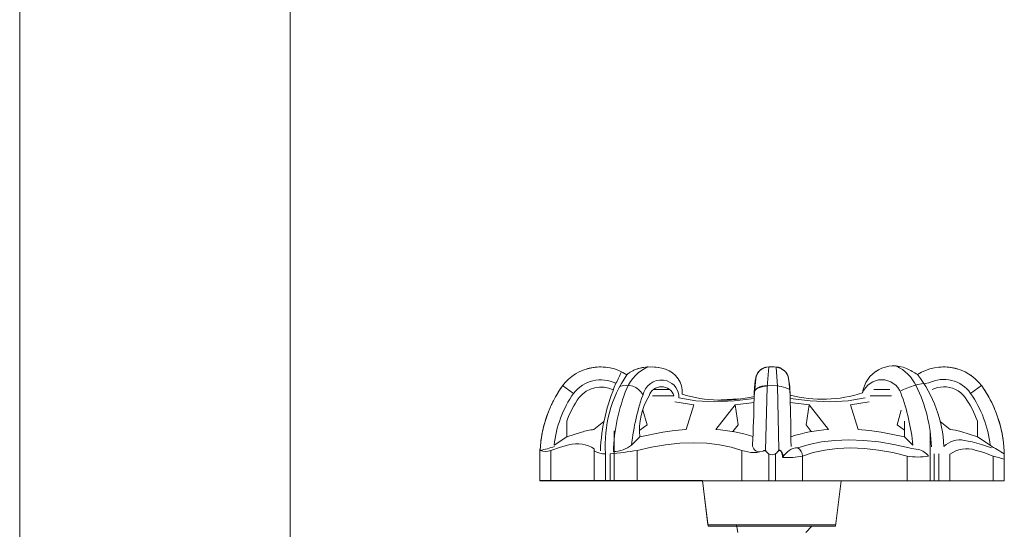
# Model space of a CAD drawing. Header units: metres. Extents: x -18.2 to 3.4, y -18.3 to 10.3.
# Tile 16 of 19: x -15.6525 to -15.553, y 0.3933 to 0.4448. Entities that reach past the tile are written whole.
import ezdxf

# ---------------------------------------------------------------- set-up
doc = ezdxf.new("R2010")
doc.units = ezdxf.units.M
for name, color, linetype, lineweight in [('A-ANNO-DIMS', 7, 'Continuous', 9), ('A-ANNO-DIMS-10', 7, 'Continuous', 9), ('A-WALL', 7, 'Continuous', 5), ('G-ANNO-TEXT', 7, 'Continuous', 9), ('P-SANR-FIXT', 7, 'Continuous', 5)]:
    doc.layers.add(name, color=color, linetype=linetype, lineweight=lineweight)
doc.styles.add('Arial', font='arial.ttf', dxfattribs={"height": 0.018})
doc.dimstyles.new('Com_linha__ref__contínua__-_Cor_Vermelha_Arial_1_8mm', dxfattribs={"dimscale": 0.3048, "dimtxt": 0.01836466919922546, "dimasz": 0.06561679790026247, "dimexe": 0.04921259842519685, "dimexo": 0.04921259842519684, "dimgap": 0.004921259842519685, "dimtad": 1, "dimdec": 1, "dimlfac": 100, "dimrnd": 0.09999999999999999, "dimdsep": 46, "dimtxsty": 'Arial', "dimblk1": 'OBLIQUE', "dimblk2": 'OBLIQUE', "dimsah": 1, "dimcen": 0.09, "dimdle": 0.04921259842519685, "dimazin": 0, "dimtfac": 1, "dimtdec": 4, "dimtix": 1, "dimtmove": 0, "dimatfit": 3, "dimfxl": 1, "dimtvp": 1, "dimtolj": 1, "dimtzin": 0, "dimarcsym": 2})

# ---------------------------------------------------------------- blocks, each defined once
blk = doc.blocks.new('MURETA_ - MURETA_-2290289-MURETA_2')
at = {"layer": 'A-WALL'}
blk.add_line((-5.70641186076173, -0.15), (-5.70641186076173, 1.65), dxfattribs=at)
blk = doc.blocks.new('TORNEIRA DE JARDIM COM BICO PARA MANGUEIRA - 1130_BC_Cromado-2213981-MURETA_2')
at = {"layer": 'P-SANR-FIXT'}
for p, q in [((-5.641832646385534, 0.4096118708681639), (-5.642400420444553, 0.4096691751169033)), ((-5.642399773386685, 0.4096692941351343), (-5.641870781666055, 0.4096192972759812)), ((-5.630680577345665, 0.4096722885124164), (-5.630857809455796, 0.407646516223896)), ((-5.629947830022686, 0.4096538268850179), (-5.629812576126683, 0.4077196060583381)), ((-5.619595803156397, 0.409342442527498), (-5.619832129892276, 0.4092253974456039)), ((-5.632159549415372, 0.406697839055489), (-5.632005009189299, 0.4084617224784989)), ((-5.628764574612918, 0.4087885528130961), (-5.628721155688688, 0.4086579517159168)), ((-5.628630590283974, 0.4081752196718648), (-5.62859817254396, 0.4078188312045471)), ((-5.650411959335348, 0.4069983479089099), (-5.651523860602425, 0.4077868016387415)), ((-5.640713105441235, 0.40738981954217), (-5.642342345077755, 0.40738981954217)), ((-5.63211210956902, 0.4075898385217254), (-5.632141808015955, 0.4070580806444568)), ((-5.630857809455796, 0.4076465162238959), (-5.630997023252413, 0.401237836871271)), ((-5.629812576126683, 0.4077196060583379), (-5.629663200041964, 0.4013267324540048)), ((-5.618445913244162, 0.4073898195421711), (-5.620065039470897, 0.407389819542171)), ((-5.610279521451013, 0.4070007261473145), (-5.609167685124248, 0.4077895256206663)), ((-5.642431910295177, 0.4067492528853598), (-5.640273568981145, 0.40674925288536)), ((-5.640166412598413, 0.4061469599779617), (-5.638261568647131, 0.4058519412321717)), ((-5.638043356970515, 0.4062621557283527), (-5.639767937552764, 0.4065444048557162)), ((-5.636170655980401, 0.4061560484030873), (-5.638043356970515, 0.4062621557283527)), ((-5.634194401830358, 0.4062319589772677), (-5.636170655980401, 0.4061560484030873)), ((-5.635504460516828, 0.4063574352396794), (-5.633714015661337, 0.4064606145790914)), ((-5.63406096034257, 0.4064092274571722), (-5.635365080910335, 0.4063528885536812)), ((-5.632165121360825, 0.4064856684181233), (-5.634194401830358, 0.4062319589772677)), ((-5.626495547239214, 0.4062319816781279), (-5.628524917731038, 0.4064857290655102)), ((-5.624519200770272, 0.4061560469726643), (-5.626495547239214, 0.4062319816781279)), ((-5.622646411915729, 0.4062621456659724), (-5.624519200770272, 0.4061560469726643)), ((-5.620921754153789, 0.4065444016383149), (-5.622646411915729, 0.4062621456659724)), ((-5.622428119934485, 0.405851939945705), (-5.620523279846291, 0.4061469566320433)), ((-5.620416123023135, 0.406749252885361), (-5.618257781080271, 0.406749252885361)), ((-5.643402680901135, 0.4052962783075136), (-5.642991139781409, 0.4038091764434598)), ((-5.638261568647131, 0.4058519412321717), (-5.639040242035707, 0.4033523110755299)), ((-5.63604223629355, 0.4033523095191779), (-5.634088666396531, 0.4058519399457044)), ((-5.634088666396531, 0.4058519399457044), (-5.632172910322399, 0.4060943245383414)), ((-5.634088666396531, 0.4058519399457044), (-5.633776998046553, 0.4038091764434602)), ((-5.628503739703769, 0.4060926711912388), (-5.626601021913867, 0.4058519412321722)), ((-5.626601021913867, 0.4058519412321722), (-5.626912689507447, 0.4038091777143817)), ((-5.626601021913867, 0.4058519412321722), (-5.624647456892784, 0.4033523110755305)), ((-5.621649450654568, 0.4033523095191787), (-5.622428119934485, 0.405851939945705)), ((-5.617698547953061, 0.4038091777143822), (-5.617286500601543, 0.4052981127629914)), ((-5.651104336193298, 0.4041926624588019), (-5.651104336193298, 0.4025979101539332)), ((-5.647341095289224, 0.404169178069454), (-5.648355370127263, 0.403339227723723)), ((-5.616965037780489, 0.4025979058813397), (-5.616965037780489, 0.4041927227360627)), ((-5.612350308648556, 0.4033523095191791), (-5.613348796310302, 0.4041693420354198)), ((-5.609585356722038, 0.4025979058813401), (-5.609585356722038, 0.4041926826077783)), ((-5.646316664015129, 0.3981686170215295), (-5.646316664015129, 0.4032079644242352)), ((-5.642991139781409, 0.4038091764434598), (-5.643724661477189, 0.4032914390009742)), ((-5.640204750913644, 0.4032450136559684), (-5.641379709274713, 0.4030816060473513)), ((-5.639040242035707, 0.4033523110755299), (-5.640204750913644, 0.4032450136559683)), ((-5.633776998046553, 0.4038091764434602), (-5.634301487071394, 0.4031380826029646)), ((-5.626912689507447, 0.4038091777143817), (-5.626388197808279, 0.4031380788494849)), ((-5.620484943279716, 0.4032450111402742), (-5.621649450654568, 0.4033523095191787)), ((-5.619309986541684, 0.4030816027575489), (-5.620484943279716, 0.4032450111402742)), ((-5.616965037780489, 0.4032914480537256), (-5.617698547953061, 0.4038091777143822)), ((-5.614373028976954, 0.403208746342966), (-5.614373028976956, 0.3981686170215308)), ((-5.651104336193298, 0.4025979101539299), (-5.652385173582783, 0.401748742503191)), ((-5.649604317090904, 0.403081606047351), (-5.651104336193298, 0.4025979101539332)), ((-5.643724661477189, 0.4025979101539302), (-5.644548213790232, 0.4017764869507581)), ((-5.641379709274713, 0.4030816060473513), (-5.643724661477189, 0.4025979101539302)), ((-5.625358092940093, 0.4020925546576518), (-5.624006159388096, 0.4022501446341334)), ((-5.624006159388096, 0.4022501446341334), (-5.622575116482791, 0.4023032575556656)), ((-5.622575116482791, 0.4023032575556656), (-5.621086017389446, 0.4022501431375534)), ((-5.621086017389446, 0.4022501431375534), (-5.619561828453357, 0.402092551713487)), ((-5.616965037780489, 0.4025979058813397), (-5.619309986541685, 0.403081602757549)), ((-5.616113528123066, 0.4017485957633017), (-5.616965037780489, 0.4025979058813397)), ((-5.609585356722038, 0.4025979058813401), (-5.611264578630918, 0.4031393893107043)), ((-5.610912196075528, 0.402250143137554), (-5.610108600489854, 0.4020925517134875)), ((-5.608304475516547, 0.4017487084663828), (-5.609585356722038, 0.4025979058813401)), ((-5.653828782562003, 0.3981925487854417), (-5.653828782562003, 0.4013895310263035)), ((-5.653828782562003, 0.3981686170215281), (-5.653828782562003, 0.4013895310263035)), ((-5.651746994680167, 0.4015653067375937), (-5.65269846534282, 0.4012378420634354)), ((-5.65269846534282, 0.4012378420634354), (-5.65269846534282, 0.3981686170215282)), ((-5.650885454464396, 0.4018067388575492), (-5.651746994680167, 0.4015653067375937)), ((-5.648318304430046, 0.3981686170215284), (-5.648318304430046, 0.4013865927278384)), ((-5.642551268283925, 0.4015653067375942), (-5.643984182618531, 0.4012378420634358)), ((-5.643984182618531, 0.4012378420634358), (-5.643984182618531, 0.3981686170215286)), ((-5.641108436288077, 0.4018067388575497), (-5.642551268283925, 0.4015653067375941)), ((-5.639676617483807, 0.4019547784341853), (-5.641108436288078, 0.4018067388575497)), ((-5.638277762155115, 0.4020046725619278), (-5.639676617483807, 0.4019547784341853)), ((-5.636933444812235, 0.4019547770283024), (-5.638277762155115, 0.4020046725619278)), ((-5.635663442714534, 0.4018067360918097), (-5.636933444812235, 0.4019547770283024)), ((-5.634484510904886, 0.4015653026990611), (-5.635663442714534, 0.4018067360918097)), ((-5.633409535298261, 0.401237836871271), (-5.634484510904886, 0.4015653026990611)), ((-5.633409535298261, 0.3981686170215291), (-5.633409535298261, 0.401237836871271)), ((-5.627757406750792, 0.4014869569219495), (-5.626613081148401, 0.4018355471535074)), ((-5.626613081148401, 0.4018355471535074), (-5.625358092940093, 0.4020925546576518)), ((-5.625028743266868, 0.4012729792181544), (-5.626207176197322, 0.4010158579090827)), ((-5.623757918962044, 0.4014308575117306), (-5.625028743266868, 0.4012729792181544)), ((-5.62241193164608, 0.4014841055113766), (-5.623757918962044, 0.4014308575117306)), ((-5.621011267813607, 0.4014308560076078), (-5.62241193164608, 0.4014841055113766)), ((-5.619578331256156, 0.401272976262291), (-5.621011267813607, 0.4014308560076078)), ((-5.618135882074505, 0.4010158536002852), (-5.619578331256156, 0.401272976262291)), ((-5.619561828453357, 0.402092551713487), (-5.618025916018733, 0.4018355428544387)), ((-5.618025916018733, 0.4018355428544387), (-5.616500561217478, 0.4014869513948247)), ((-5.610108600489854, 0.4020925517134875), (-5.609191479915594, 0.401835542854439)), ((-5.608941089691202, 0.4010158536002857), (-5.609802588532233, 0.4012729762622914)), ((-5.609191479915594, 0.401835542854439), (-5.608178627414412, 0.4014869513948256)), ((-5.606878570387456, 0.4011667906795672), (-5.606878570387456, 0.3981686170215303)), ((-5.606878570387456, 0.4011667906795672), (-5.606878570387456, 0.3981686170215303)), ((-5.64718717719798, 0.4008769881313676), (-5.64718717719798, 0.3981686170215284)), ((-5.646713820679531, 0.3981686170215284), (-5.646713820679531, 0.4008769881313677)), ((-5.630679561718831, 0.4008769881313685), (-5.630679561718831, 0.3981686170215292)), ((-5.630010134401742, 0.3981686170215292), (-5.630010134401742, 0.4008761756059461)), ((-5.626207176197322, 0.4010158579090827), (-5.627280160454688, 0.4006678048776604)), ((-5.627280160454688, 0.4006678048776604), (-5.627280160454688, 0.3981686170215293)), ((-5.616705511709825, 0.4006677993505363), (-5.618135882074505, 0.4010158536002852)), ((-5.616705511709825, 0.3981686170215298), (-5.616705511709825, 0.4006677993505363)), ((-5.61397587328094, 0.4008769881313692), (-5.61397587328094, 0.3981686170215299)), ((-5.613502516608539, 0.39816861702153), (-5.613502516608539, 0.4008769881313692)), ((-5.612371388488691, 0.4008525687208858), (-5.612371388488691, 0.3981686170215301)), ((-5.607991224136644, 0.4006677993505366), (-5.608941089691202, 0.4010158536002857)), ((-5.607991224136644, 0.3981686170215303), (-5.607991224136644, 0.4006677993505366)), ((-5.653831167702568, 0.3981686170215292), (-5.65382878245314, 0.3981686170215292)), ((-5.637397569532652, 0.3981925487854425), (-5.653828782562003, 0.3981925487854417)), ((-5.606878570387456, 0.3981686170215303), (-5.653828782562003, 0.3981686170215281)), ((-5.644709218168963, 0.3981686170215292), (-5.644823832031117, 0.3981686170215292)), ((-5.644709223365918, 0.3981686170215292), (-5.644823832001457, 0.3981686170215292)), ((-5.636848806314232, 0.3937232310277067), (-5.637397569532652, 0.3981925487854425)), ((-5.637389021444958, 0.3981686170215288), (-5.636824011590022, 0.3935669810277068)), ((-5.630679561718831, 0.3981686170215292), (-5.630010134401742, 0.3981686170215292)), ((-5.623359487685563, 0.3981686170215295), (-5.6239244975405, 0.3935669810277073)), ((-5.6239244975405, 0.3935669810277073), (-5.623359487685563, 0.3981686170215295)), ((-5.606878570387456, 0.3981686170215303), (-5.623359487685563, 0.3981686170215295)), ((-5.633959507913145, 0.3937232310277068), (-5.636848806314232, 0.3937232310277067)), ((-5.623949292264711, 0.3937232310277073), (-5.636848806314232, 0.3937232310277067)), ((-5.636824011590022, 0.3935669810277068), (-5.6239244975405, 0.3935669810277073)), ((-5.633807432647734, 0.3929536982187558), (-5.633959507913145, 0.3937232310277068)), ((-5.626327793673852, 0.3935669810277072), (-5.626941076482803, 0.3929536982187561)), ((-5.6239244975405, 0.3935669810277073), (-5.626327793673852, 0.3935669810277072))]:
    blk.add_line(p, q, dxfattribs=at)
at = {"layer": 'P-SANR-FIXT', "flags": 128}
for points in [[(-5.642870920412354, 0.4096691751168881), (-5.643439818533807, 0.4096189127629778), (-5.643996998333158, 0.4094693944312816)], [(-5.642870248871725, 0.4096692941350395), (-5.6434367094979, 0.409619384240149), (-5.643995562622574, 0.4094699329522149)], [(-5.630931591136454, 0.4096442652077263), (-5.630935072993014, 0.4096435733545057), (-5.630938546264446, 0.4096428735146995), (-5.630942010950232, 0.4096421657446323), (-5.630945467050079, 0.4096414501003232), (-5.630948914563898, 0.4096407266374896), (-5.630952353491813, 0.4096399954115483), (-5.630955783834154, 0.4096392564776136), (-5.630959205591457, 0.4096385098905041), (-5.630962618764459, 0.40963775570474), (-5.630966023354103, 0.4096369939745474), (-5.630969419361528, 0.4096362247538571), (-5.63097280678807, 0.4096354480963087), (-5.630976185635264, 0.4096346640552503), (-5.630979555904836, 0.4096338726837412), (-5.630982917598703, 0.4096330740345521), (-5.630986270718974, 0.4096322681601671), (-5.630989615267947, 0.4096314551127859), (-5.630992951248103, 0.4096306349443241), (-5.630996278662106, 0.4096298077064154), (-5.630999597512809, 0.4096289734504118), (-5.631002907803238, 0.4096281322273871), (-5.631006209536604, 0.4096272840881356), (-5.63100950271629, 0.409626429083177), (-5.631012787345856, 0.4096255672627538), (-5.631016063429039, 0.4096246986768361), (-5.63101933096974, 0.4096238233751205), (-5.631022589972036, 0.4096229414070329), (-5.63102584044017, 0.4096220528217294), (-5.631029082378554, 0.409621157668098), (-5.631032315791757, 0.4096202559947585), (-5.631035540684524, 0.4096193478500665), (-5.631038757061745, 0.4096184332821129), (-5.631041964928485, 0.4096175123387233), (-5.631045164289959, 0.4096165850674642), (-5.631048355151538, 0.4096156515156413), (-5.63105153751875, 0.409614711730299), (-5.631054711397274, 0.4096137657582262), (-5.631057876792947, 0.4096128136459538), (-5.631061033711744, 0.4096118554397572), (-5.631064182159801, 0.4096108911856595), (-5.631067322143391, 0.4096099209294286), (-5.631070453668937, 0.4096089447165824), (-5.631073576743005, 0.4096079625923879), (-5.631076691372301, 0.4096069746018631), (-5.631079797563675, 0.4096059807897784), (-5.631082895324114, 0.409604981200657), (-5.631085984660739, 0.4096039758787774), (-5.631089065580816, 0.4096029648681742), (-5.631092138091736, 0.4096019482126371), (-5.631095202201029, 0.409600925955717), (-5.631098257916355, 0.4095998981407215), (-5.631101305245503, 0.4095988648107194), (-5.63110434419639, 0.4095978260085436), (-5.631107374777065, 0.4095967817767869), (-5.631110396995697, 0.409595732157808), (-5.631113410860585, 0.4095946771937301), (-5.631116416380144, 0.4095936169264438), (-5.631119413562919, 0.4095925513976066), (-5.631122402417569, 0.4095914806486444), (-5.631125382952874, 0.4095904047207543), (-5.631128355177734, 0.4095893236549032), (-5.631131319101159, 0.4095882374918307), (-5.631134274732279, 0.4095871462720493), (-5.63113722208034, 0.4095860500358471), (-5.631140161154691, 0.4095849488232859), (-5.631143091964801, 0.4095838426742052), (-5.631146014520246, 0.4095827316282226), (-5.631148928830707, 0.4095816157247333), (-5.631151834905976, 0.4095804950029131), (-5.631154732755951, 0.409579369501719), (-5.631157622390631, 0.4095782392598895), (-5.631160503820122, 0.4095771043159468), (-5.631163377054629, 0.4095759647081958), (-5.631166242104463, 0.4095748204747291), (-5.631169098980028, 0.4095736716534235), (-5.631171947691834, 0.4095725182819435), (-5.631174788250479, 0.4095713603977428), (-5.631177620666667, 0.4095701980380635), (-5.631180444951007, 0.4095690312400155), (-5.631183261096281, 0.4095678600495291), (-5.631186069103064, 0.4095666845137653), (-5.631188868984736, 0.4095655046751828), (-5.63119166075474, 0.4095643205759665), (-5.631194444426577, 0.409563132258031), (-5.631197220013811, 0.4095619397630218), (-5.631199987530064, 0.4095607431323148), (-5.631202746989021, 0.4095595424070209), (-5.631205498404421, 0.4095583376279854), (-5.631208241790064, 0.409557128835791), (-5.631210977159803, 0.4095559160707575), (-5.63121370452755, 0.4095546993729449), (-5.631216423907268, 0.4095534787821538), (-5.631219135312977, 0.4095522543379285), (-5.631221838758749, 0.4095510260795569), (-5.631224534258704, 0.4095497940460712), (-5.631227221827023, 0.4095485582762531), (-5.63122990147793, 0.4095473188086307), (-5.6312325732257, 0.4095460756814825), (-5.631235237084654, 0.4095448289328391), (-5.631237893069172, 0.4095435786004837), (-5.631240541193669, 0.4095423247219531), (-5.631243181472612, 0.4095410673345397), (-5.631245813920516, 0.4095398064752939), (-5.631248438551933, 0.4095385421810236), (-5.631251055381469, 0.409537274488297), (-5.631253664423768, 0.4095360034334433), (-5.631256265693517, 0.4095347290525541), (-5.631258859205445, 0.4095334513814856), (-5.631261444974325, 0.4095321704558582), (-5.631264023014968, 0.40953088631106), (-5.631266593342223, 0.4095295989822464), (-5.631569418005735, 0.409320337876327), (-5.631751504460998, 0.4091142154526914), (-5.631859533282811, 0.4089366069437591), (-5.631925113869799, 0.4087885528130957), (-5.631968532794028, 0.4086579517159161), (-5.632059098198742, 0.4081752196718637), (-5.632111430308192, 0.4075999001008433), (-5.632141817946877, 0.4070580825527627)], [(-5.63093072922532, 0.4096445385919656), (-5.630934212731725, 0.4096438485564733), (-5.630937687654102, 0.4096431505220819), (-5.63094115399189, 0.4096424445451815), (-5.630944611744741, 0.4096417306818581), (-5.630948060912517, 0.409641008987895), (-5.630951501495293, 0.4096402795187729), (-5.630954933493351, 0.4096395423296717), (-5.630958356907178, 0.4096387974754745), (-5.630961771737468, 0.4096380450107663), (-5.630965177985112, 0.409637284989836), (-5.630968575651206, 0.4096365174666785), (-5.630971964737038, 0.4096357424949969), (-5.630975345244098, 0.4096349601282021), (-5.63097871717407, 0.4096341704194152), (-5.630982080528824, 0.4096333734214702), (-5.630985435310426, 0.4096325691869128), (-5.630988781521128, 0.4096317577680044), (-5.630992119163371, 0.4096309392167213), (-5.630995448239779, 0.4096301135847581), (-5.630998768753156, 0.4096292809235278), (-5.631002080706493, 0.4096284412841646), (-5.631005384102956, 0.409627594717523), (-5.631008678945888, 0.4096267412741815), (-5.631011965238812, 0.4096258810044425), (-5.631015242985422, 0.4096250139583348), (-5.631018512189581, 0.4096241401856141), (-5.631021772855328, 0.4096232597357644), (-5.631025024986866, 0.4096223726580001), (-5.631028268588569, 0.4096214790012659), (-5.631031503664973, 0.4096205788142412), (-5.631034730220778, 0.4096196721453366), (-5.631037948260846, 0.4096187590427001), (-5.6310411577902, 0.4096178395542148), (-5.63104435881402, 0.4096169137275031), (-5.631047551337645, 0.4096159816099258), (-5.631050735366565, 0.4096150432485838), (-5.631053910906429, 0.4096140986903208), (-5.631057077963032, 0.4096131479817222), (-5.631060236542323, 0.4096121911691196), (-5.6310633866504, 0.4096112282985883), (-5.631066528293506, 0.4096102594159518), (-5.631069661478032, 0.4096092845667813), (-5.631072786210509, 0.4096083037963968), (-5.631075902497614, 0.4096073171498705), (-5.631079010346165, 0.4096063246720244), (-5.631082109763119, 0.4096053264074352), (-5.631085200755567, 0.4096043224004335), (-5.63108828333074, 0.4096033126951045), (-5.631091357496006, 0.4096022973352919), (-5.631094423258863, 0.4096012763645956), (-5.63109748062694, 0.4096002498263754), (-5.631100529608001, 0.4095992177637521), (-5.631103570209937, 0.4095981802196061), (-5.63110660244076, 0.4095971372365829), (-5.631109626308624, 0.4095960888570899), (-5.63111264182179, 0.4095950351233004), (-5.631115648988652, 0.4095939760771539), (-5.631118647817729, 0.4095929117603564), (-5.631121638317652, 0.4095918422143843), (-5.631124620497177, 0.4095907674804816), (-5.631127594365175, 0.4095896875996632), (-5.631130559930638, 0.4095886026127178), (-5.631133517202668, 0.4095875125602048), (-5.631136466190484, 0.4095864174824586), (-5.631139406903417, 0.4095853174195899), (-5.631142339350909, 0.4095842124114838), (-5.631145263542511, 0.4095831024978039), (-5.631148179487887, 0.4095819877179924), (-5.631151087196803, 0.4095808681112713), (-5.631153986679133, 0.4095797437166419), (-5.63115687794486, 0.4095786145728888), (-5.631159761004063, 0.4095774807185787), (-5.63116263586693, 0.4095763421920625), (-5.631165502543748, 0.4095751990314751), (-5.631168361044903, 0.4095740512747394), (-5.631171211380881, 0.4095728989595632), (-5.631174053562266, 0.4095717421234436), (-5.631176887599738, 0.4095705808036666), (-5.63117971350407, 0.409569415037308), (-5.63118253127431, 0.4095682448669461), (-5.631185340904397, 0.4095670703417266), (-5.631188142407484, 0.4095658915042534), (-5.631190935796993, 0.4095647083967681), (-5.631193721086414, 0.4095635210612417), (-5.631196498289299, 0.4095623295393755), (-5.631199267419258, 0.4095611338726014), (-5.631202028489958, 0.4095599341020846), (-5.63120478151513, 0.409558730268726), (-5.631207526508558, 0.4095575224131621), (-5.631210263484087, 0.4095563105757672), (-5.631212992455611, 0.4095550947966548), (-5.631215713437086, 0.4095538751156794), (-5.631218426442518, 0.4095526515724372), (-5.631221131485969, 0.4095514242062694), (-5.631223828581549, 0.4095501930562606), (-5.631226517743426, 0.409548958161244), (-5.63122919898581, 0.4095477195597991), (-5.631231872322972, 0.4095464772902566), (-5.631234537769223, 0.4095452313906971), (-5.631237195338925, 0.4095439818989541), (-5.63123984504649, 0.409542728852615), (-5.631242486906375, 0.4095414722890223), (-5.631245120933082, 0.4095402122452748), (-5.63124774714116, 0.4095389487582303), (-5.6312503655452, 0.4095376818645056), (-5.631252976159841, 0.4095364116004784), (-5.63125557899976, 0.4095351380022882), (-5.631258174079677, 0.4095338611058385), (-5.631260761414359, 0.4095325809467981), (-5.631263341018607, 0.4095312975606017), (-5.631265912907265, 0.4095300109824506), (-5.631268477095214, 0.4095287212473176), (-5.631570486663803, 0.4093193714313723)], [(-5.629924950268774, 0.4096663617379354), (-5.629909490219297, 0.4096652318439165), (-5.629894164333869, 0.4096639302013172), (-5.629863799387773, 0.4096608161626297), (-5.629856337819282, 0.409659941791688), (-5.629848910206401, 0.4096590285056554), (-5.629841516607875, 0.4096580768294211), (-5.629834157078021, 0.4096570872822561), (-5.629826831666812, 0.4096560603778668), (-5.629819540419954, 0.4096549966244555), (-5.629812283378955, 0.4096538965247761), (-5.62980506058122, 0.4096527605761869), (-5.629797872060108, 0.4096515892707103), (-5.629790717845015, 0.409650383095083), (-5.629783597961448, 0.409649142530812), (-5.629776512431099, 0.4096478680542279), (-5.629769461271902, 0.4096465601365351), (-5.629765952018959, 0.4096458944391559), (-5.62976245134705, 0.4096452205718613), (-5.629758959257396, 0.4096445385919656), (-5.629755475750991, 0.4096438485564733), (-5.629752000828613, 0.409643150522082), (-5.629748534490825, 0.4096424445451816), (-5.629745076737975, 0.4096417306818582), (-5.629741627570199, 0.409641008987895), (-5.629738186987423, 0.4096402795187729), (-5.629734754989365, 0.409639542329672), (-5.629731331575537, 0.4096387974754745), (-5.629727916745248, 0.4096380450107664), (-5.629724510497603, 0.409637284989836), (-5.629721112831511, 0.4096365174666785), (-5.629717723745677, 0.409635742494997), (-5.629714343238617, 0.4096349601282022), (-5.629710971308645, 0.4096341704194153), (-5.629707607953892, 0.4096333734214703), (-5.629704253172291, 0.4096325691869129), (-5.629700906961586, 0.4096317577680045), (-5.629697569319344, 0.4096309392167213), (-5.629694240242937, 0.4096301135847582), (-5.629690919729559, 0.409629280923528), (-5.629687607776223, 0.4096284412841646), (-5.62968430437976, 0.409627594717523), (-5.629681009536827, 0.4096267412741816), (-5.629677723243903, 0.4096258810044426), (-5.629674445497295, 0.4096250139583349), (-5.629671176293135, 0.4096241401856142), (-5.629667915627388, 0.4096232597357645), (-5.62966466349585, 0.4096223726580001), (-5.629661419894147, 0.4096214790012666), (-5.629658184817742, 0.4096205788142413), (-5.629654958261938, 0.4096196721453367), (-5.62965174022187, 0.4096187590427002), (-5.629648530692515, 0.4096178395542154), (-5.629645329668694, 0.4096169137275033), (-5.629642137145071, 0.409615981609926), (-5.629638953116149, 0.4096150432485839), (-5.629635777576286, 0.4096140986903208), (-5.629632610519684, 0.4096131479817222), (-5.629629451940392, 0.4096121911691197), (-5.629626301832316, 0.4096112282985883), (-5.629623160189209, 0.4096102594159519), (-5.629620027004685, 0.4096092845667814), (-5.629616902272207, 0.4096083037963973), (-5.629613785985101, 0.4096073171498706), (-5.629610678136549, 0.4096063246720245), (-5.629607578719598, 0.4096053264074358), (-5.62960448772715, 0.4096043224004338), (-5.629601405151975, 0.4096033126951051), (-5.629598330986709, 0.409602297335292), (-5.629595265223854, 0.4096012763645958), (-5.629592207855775, 0.4096002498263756), (-5.629589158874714, 0.4095992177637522), (-5.62958611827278, 0.4095981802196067), (-5.629583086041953, 0.4095971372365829), (-5.629580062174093, 0.40959608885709), (-5.629577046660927, 0.4095950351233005), (-5.629574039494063, 0.409593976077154), (-5.629571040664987, 0.409592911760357), (-5.629568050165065, 0.4095918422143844), (-5.629565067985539, 0.4095907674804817), (-5.62956209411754, 0.4095896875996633), (-5.629559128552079, 0.4095886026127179), (-5.629556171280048, 0.4095875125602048), (-5.629553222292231, 0.4095864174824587), (-5.629550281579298, 0.4095853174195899), (-5.629547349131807, 0.4095842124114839), (-5.629544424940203, 0.409583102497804), (-5.629541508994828, 0.4095819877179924), (-5.629538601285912, 0.4095808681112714), (-5.629535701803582, 0.4095797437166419), (-5.629532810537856, 0.4095786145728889), (-5.629529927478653, 0.4095774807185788), (-5.629527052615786, 0.4095763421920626), (-5.629524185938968, 0.4095751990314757), (-5.629521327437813, 0.4095740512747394), (-5.629518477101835, 0.4095728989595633), (-5.629515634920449, 0.4095717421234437), (-5.629512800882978, 0.4095705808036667), (-5.629509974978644, 0.4095694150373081), (-5.629507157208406, 0.4095682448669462), (-5.629504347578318, 0.4095670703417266), (-5.629501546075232, 0.4095658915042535), (-5.629498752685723, 0.4095647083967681), (-5.6294959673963, 0.4095635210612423), (-5.629493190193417, 0.4095623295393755), (-5.629490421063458, 0.4095611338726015), (-5.629487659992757, 0.4095599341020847), (-5.629484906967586, 0.409558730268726), (-5.629482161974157, 0.4095575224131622), (-5.62947942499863, 0.4095563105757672), (-5.629476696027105, 0.4095550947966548), (-5.629473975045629, 0.4095538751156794), (-5.629471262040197, 0.4095526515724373), (-5.629468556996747, 0.4095514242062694), (-5.629465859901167, 0.4095501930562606), (-5.629463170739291, 0.4095489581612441), (-5.629460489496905, 0.4095477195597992), (-5.629457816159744, 0.4095464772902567), (-5.629455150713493, 0.4095452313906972), (-5.62945249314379, 0.4095439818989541), (-5.629449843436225, 0.4095427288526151), (-5.629447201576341, 0.4095414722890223), (-5.629444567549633, 0.4095402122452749), (-5.629441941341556, 0.4095389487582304), (-5.629439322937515, 0.4095376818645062), (-5.629436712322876, 0.4095364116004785), (-5.629434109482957, 0.4095351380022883), (-5.629431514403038, 0.4095338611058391), (-5.629428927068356, 0.4095325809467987), (-5.629426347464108, 0.4095312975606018), (-5.629423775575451, 0.4095300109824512), (-5.6294212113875, 0.4095287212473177), (-5.629119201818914, 0.4093193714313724), (-5.628937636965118, 0.4091134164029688), (-5.628829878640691, 0.4089359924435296), (-5.628764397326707, 0.4087880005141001), (-5.62869099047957, 0.408540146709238), (-5.628608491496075, 0.4079718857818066), (-5.628577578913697, 0.4075898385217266), (-5.628547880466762, 0.4070580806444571)], [(-5.629924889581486, 0.4096662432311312), (-5.629909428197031, 0.4096651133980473), (-5.629894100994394, 0.4096638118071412), (-5.629863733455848, 0.4096606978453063), (-5.629856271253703, 0.4096598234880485), (-5.629848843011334, 0.4096589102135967), (-5.62984144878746, 0.4096579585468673), (-5.629834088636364, 0.4096569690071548), (-5.629826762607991, 0.4096559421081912), (-5.62981947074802, 0.4096548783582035), (-5.629761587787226, 0.4096449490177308), (-5.629758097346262, 0.4096442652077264), (-5.629754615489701, 0.4096435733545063), (-5.629751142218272, 0.4096428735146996), (-5.629747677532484, 0.4096421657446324), (-5.629744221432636, 0.4096414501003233), (-5.629740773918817, 0.4096407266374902), (-5.629737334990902, 0.4096399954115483), (-5.629733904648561, 0.4096392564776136), (-5.629730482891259, 0.4096385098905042), (-5.629727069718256, 0.40963775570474), (-5.629723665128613, 0.4096369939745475), (-5.629720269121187, 0.4096362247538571), (-5.629716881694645, 0.4096354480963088), (-5.629713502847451, 0.4096346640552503), (-5.62971013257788, 0.4096338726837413), (-5.629706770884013, 0.4096330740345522), (-5.629703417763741, 0.4096322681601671), (-5.629700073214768, 0.409631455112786), (-5.629696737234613, 0.4096306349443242), (-5.629693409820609, 0.4096298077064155), (-5.629690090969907, 0.4096289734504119), (-5.629686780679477, 0.4096281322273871), (-5.629683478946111, 0.409627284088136), (-5.629680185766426, 0.409626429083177), (-5.629676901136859, 0.4096255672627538), (-5.629673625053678, 0.4096246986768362), (-5.629670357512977, 0.4096238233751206), (-5.62966709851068, 0.409622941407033), (-5.629663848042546, 0.4096220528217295), (-5.629660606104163, 0.409621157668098), (-5.629657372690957, 0.4096202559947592), (-5.629654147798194, 0.4096193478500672), (-5.629650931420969, 0.4096184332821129), (-5.629647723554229, 0.4096175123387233), (-5.629644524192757, 0.4096165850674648), (-5.629641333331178, 0.4096156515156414), (-5.629638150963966, 0.409614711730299), (-5.629634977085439, 0.4096137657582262), (-5.629631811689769, 0.4096128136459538), (-5.62962865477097, 0.4096118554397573), (-5.629625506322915, 0.4096108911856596), (-5.629622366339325, 0.4096099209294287), (-5.62961923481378, 0.4096089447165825), (-5.629616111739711, 0.409607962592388), (-5.629612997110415, 0.4096069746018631), (-5.62960989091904, 0.4096059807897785), (-5.629606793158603, 0.4096049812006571), (-5.629603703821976, 0.409603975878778), (-5.6296006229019, 0.4096029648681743), (-5.629597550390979, 0.4096019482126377), (-5.629594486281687, 0.4096009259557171), (-5.629591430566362, 0.4095998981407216), (-5.629588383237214, 0.40959886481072), (-5.629585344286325, 0.4095978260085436), (-5.629582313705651, 0.4095967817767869), (-5.629579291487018, 0.409595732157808), (-5.629576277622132, 0.4095946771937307), (-5.629573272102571, 0.4095936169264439), (-5.629570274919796, 0.4095925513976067), (-5.629567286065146, 0.4095914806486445), (-5.629564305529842, 0.4095904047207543), (-5.629561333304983, 0.4095893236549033), (-5.629558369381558, 0.4095882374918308), (-5.629555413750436, 0.4095871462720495), (-5.629552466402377, 0.4095860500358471), (-5.629549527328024, 0.4095849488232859), (-5.629546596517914, 0.4095838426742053), (-5.62954367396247, 0.4095827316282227), (-5.629540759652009, 0.4095816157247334), (-5.629537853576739, 0.4095804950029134), (-5.629534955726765, 0.4095793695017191), (-5.629532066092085, 0.4095782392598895), (-5.629529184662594, 0.4095771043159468), (-5.629526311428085, 0.4095759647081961), (-5.629523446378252, 0.4095748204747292), (-5.629520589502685, 0.4095736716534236), (-5.629517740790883, 0.4095725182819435), (-5.629514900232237, 0.4095713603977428), (-5.629512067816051, 0.4095701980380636), (-5.629509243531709, 0.4095690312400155), (-5.629506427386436, 0.4095678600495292), (-5.629503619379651, 0.4095666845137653), (-5.629500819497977, 0.4095655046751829), (-5.629498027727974, 0.4095643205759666), (-5.629495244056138, 0.4095631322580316), (-5.629492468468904, 0.4095619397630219), (-5.629489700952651, 0.4095607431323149), (-5.629486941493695, 0.409559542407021), (-5.629484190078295, 0.4095583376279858), (-5.629481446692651, 0.4095571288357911), (-5.629478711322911, 0.4095559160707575), (-5.629475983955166, 0.4095546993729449), (-5.629473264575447, 0.4095534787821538), (-5.629470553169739, 0.4095522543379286), (-5.629467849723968, 0.409551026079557), (-5.62946515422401, 0.4095497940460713), (-5.629462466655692, 0.4095485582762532), (-5.629459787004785, 0.4095473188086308), (-5.629457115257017, 0.4095460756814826), (-5.629454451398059, 0.4095448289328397), (-5.629451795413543, 0.4095435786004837), (-5.629449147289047, 0.4095423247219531), (-5.629446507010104, 0.4095410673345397), (-5.629443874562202, 0.409539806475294), (-5.629441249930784, 0.4095385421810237), (-5.629438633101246, 0.4095372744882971), (-5.629436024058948, 0.4095360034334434), (-5.6294334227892, 0.4095347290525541), (-5.62943082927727, 0.4095334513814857), (-5.62942824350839, 0.4095321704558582), (-5.629425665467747, 0.4095308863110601), (-5.629423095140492, 0.4095295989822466), (-5.629120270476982, 0.4093203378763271), (-5.628938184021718, 0.4091142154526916)], [(-5.63201008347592, 0.4084617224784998), (-5.632081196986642, 0.4079718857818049), (-5.632083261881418, 0.4079463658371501)]]:
    blk.add_lwpolyline(points, dxfattribs=at)
at = {"layer": 'P-SANR-FIXT'}
for centre, radius, start, end in [((-5.647725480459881, 0.404898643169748), 0.004770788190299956, 100.1959537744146, 143.1166973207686), ((-5.647725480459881, 0.404898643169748), 0.004770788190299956, 100.1959537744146, 143.1166973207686), ((-5.647694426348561, 0.4047259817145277), 0.004946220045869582, 57.29847740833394, 100.1959537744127), ((-5.647694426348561, 0.4047259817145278), 0.00494622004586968, 57.2984774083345, 100.1959537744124), ((-5.677435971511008, 0.4236092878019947), 0.03497289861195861, 333.5276599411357, 335.6574828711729), ((-5.641366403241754, 0.4060029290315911), 0.003959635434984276, 112.1952302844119, 157.8047697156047), ((-5.643200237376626, 0.4068355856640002), 0.002744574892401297, 108.0498093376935, 131.5926205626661), ((-5.643200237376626, 0.4068355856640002), 0.002744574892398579, 108.0498093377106, 131.5926205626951), ((-5.642590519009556, 0.4049646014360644), 0.004712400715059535, 71.95019066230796, 108.0498093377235), ((-5.642590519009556, 0.4049646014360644), 0.004712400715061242, 71.9501906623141, 108.0498093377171), ((-5.641893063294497, 0.4071048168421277), 0.002461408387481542, 356.0498093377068, 71.95019066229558), ((-5.641893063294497, 0.4071048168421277), 0.002461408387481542, 356.0498093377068, 71.95019066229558), ((-5.630693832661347, 0.408355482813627), 0.001315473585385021, 121.7587855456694, 175.3676599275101), ((-5.630693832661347, 0.408355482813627), 0.001315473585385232, 121.7587855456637, 175.3676599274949), ((-5.630375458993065, 0.4072318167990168), 0.00245947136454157, 79.98707800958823, 114.2657003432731), ((-5.630375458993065, 0.4072318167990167), 0.002459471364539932, 79.9870780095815, 114.2657003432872), ((-5.630153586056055, 0.4080834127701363), 0.001583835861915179, 27.46438854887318, 82.53561145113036), ((-5.630153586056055, 0.4080834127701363), 0.001583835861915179, 27.46438854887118, 82.53561145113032), ((-5.618058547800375, 0.4066205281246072), 0.003163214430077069, 65.78314391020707, 172.3701057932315), ((-5.618058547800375, 0.4066205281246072), 0.003163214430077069, 65.78314391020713, 172.3701057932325), ((-5.619730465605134, 0.4058088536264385), 0.004412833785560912, 26.08053431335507, 63.91946568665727), ((-5.620016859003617, 0.4022665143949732), 0.007937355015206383, 56.64136160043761, 65.7831439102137), ((-5.620016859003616, 0.4022665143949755), 0.007937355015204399, 56.64136160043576, 65.78314391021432), ((-5.612994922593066, 0.4047364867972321), 0.004936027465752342, 79.52416023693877, 122.5720717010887), ((-5.612994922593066, 0.4047364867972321), 0.004936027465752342, 79.52416023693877, 122.5720717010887), ((-5.612965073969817, 0.4048979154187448), 0.004771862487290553, 36.82739934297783, 79.52416023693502), ((-5.612965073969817, 0.4048979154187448), 0.004771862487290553, 36.8273993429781, 79.52416023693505), ((-5.647648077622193, 0.4048971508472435), 0.003471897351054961, 64.07149652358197, 142.7566657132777), ((-5.634653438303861, 0.4017879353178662), 0.01256679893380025, 145.597534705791, 184.1569254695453), ((-5.641549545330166, 0.4064728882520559), 0.001879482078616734, 72.03003990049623, 159.969960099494), ((-5.641506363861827, 0.4066060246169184), 0.0017395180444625, 357.9699600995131, 72.03003990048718), ((-5.61600654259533, 0.4061709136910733), 0.01616164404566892, 171.8512494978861, 178.8840703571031), ((-5.637604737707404, 0.4068121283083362), 0.009079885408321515, 359.9951314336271, 12.7360111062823), ((-5.638082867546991, 0.4067436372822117), 0.009561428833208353, 358.4543267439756, 12.50469066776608), ((-5.619264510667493, 0.4063164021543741), 0.002060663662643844, 20.57296753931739, 159.4270324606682), ((-5.625806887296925, 0.4010228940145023), 0.012849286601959, 2.778321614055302, 37.78780227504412), ((-5.612993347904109, 0.4050914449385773), 0.003318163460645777, 35.12785939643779, 116.9358030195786), ((-5.641334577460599, 0.4005615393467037), 0.01249107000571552, 144.7988032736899, 176.89632286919), ((-5.641334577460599, 0.4005615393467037), 0.01249107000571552, 144.7988032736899, 176.89632286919), ((-5.647633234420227, 0.4047764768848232), 0.002861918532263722, 64.51224057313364, 140.7748022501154), ((-5.628355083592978, 0.400312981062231), 0.0193736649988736, 156.5601097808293, 177.4398902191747), ((-5.627929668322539, 0.4005208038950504), 0.01847168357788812, 157.8047697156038, 178.1428342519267), ((-5.645046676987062, 0.4059390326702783), 0.00188973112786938, 29.56966631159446, 111.7023917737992), ((-5.641527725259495, 0.4063597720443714), 0.001313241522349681, 17.25229023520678, 162.7477097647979), ((-5.630332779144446, 0.4038438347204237), 0.00396105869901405, 63.12909824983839, 116.8709017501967), ((-5.614024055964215, 0.4009045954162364), 0.00716063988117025, 93.78259496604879, 118.2174050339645), ((-5.629357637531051, 0.4010966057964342), 0.01513140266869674, 1.919465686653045, 26.08053431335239), ((-5.612960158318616, 0.4048926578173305), 0.002776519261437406, 91.51896546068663, 115.9225623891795), ((-5.612971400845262, 0.4050284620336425), 0.002640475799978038, 36.15507112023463, 91.35321282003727), ((-5.619356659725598, 0.4005608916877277), 0.01249279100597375, 2.77992958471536, 35.1778916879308), ((-5.619356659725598, 0.4005608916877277), 0.01249279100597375, 2.77992958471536, 35.1778916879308), ((-5.64125687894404, 0.4005615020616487), 0.01119144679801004, 144.8893291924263, 173.9103399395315), ((-5.641264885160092, 0.400562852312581), 0.01048762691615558, 144.9468919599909, 159.7507943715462), ((-5.622279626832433, 0.399447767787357), 0.02239001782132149, 159.9699600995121, 174.0300399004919), ((-5.637138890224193, 0.4032849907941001), 0.006621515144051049, 148.4540169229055, 185.9560099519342), ((-5.635379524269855, 0.4196611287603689), 0.01335721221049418, 252.3137593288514, 283.9494877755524), ((-5.635379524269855, 0.4196611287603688), 0.01335721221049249, 252.3137593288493, 283.9494877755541), ((-5.774689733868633, 0.4091266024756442), 0.1425490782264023, 357.0615504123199, 358.9384495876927), ((-5.62526492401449, 0.419902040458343), 0.01349048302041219, 256.016260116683, 287.5645884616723), ((-5.62526492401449, 0.419902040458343), 0.01349048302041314, 256.0162601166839, 287.5645884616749), ((-5.819600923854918, 0.4008385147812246), 0.1911694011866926, 0.2418170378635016, 1.758182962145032), ((-5.636626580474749, 0.399799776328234), 0.02060541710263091, 5.427032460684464, 20.57296753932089), ((-5.619425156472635, 0.4005626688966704), 0.01048802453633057, 20.2495896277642, 35.05282293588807), ((-5.619432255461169, 0.4005614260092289), 0.01119093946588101, 6.089487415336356, 35.1278593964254), ((-5.619432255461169, 0.4005614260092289), 0.01119093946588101, 6.090153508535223, 35.1278593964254), ((-5.647797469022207, 0.3974782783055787), 0.005887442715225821, 95.43757526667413, 107.8724262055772), ((-5.637039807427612, 0.3879827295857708), 0.01540191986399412, 72.03230545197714, 86.28639452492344), ((-5.623649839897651, 0.3879823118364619), 0.01540234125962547, 93.71367469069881, 108.1189726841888), ((-5.612703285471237, 0.3986777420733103), 0.004687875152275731, 72.12751721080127, 85.68178751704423), ((-5.611360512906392, 0.3999640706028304), 0.002329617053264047, 78.90465236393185, 133.7919232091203), ((-5.655305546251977, 0.4095084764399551), 0.008405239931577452, 280.2677516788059, 290.6700782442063), ((-5.653252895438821, 0.402753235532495), 0.001613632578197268, 249.9041735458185, 290.0958264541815), ((-5.650053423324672, 0.3988376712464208), 0.00308344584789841, 55.75583611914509, 105.6546325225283), ((-5.647144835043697, 0.403133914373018), 0.002257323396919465, 238.6778150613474, 268.9252009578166), ((-5.649831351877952, 0.4349636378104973), 0.03422891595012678, 275.2256770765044, 279.8358147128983), ((-5.64645805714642, 0.4042202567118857), 0.003101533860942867, 271.2268730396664, 308.0081690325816), ((-5.632203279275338, 0.4044965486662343), 0.003474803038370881, 249.6872890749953, 290.312710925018), ((-5.631586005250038, 0.4018190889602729), 0.0007420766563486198, 179.9999999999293, 269.9999999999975), ((-5.630344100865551, 0.4014921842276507), 0.0007007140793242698, 201.2835107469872, 346.3424181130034), ((-5.629942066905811, 0.4006767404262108), 0.0007072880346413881, 348.0299998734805, 66.7791576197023), ((-5.627190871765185, 0.3991546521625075), 0.002512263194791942, 124.4279789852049, 145.5720210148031), ((-5.627868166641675, 0.4003190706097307), 0.00117312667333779, 84.58239194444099, 129.3017052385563), ((-5.628221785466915, 0.4006678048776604), 0.0009416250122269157, 6.755459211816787e-12, 60.45102394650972), ((-5.615340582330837, 0.4058964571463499), 0.004559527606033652, 255.2615091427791, 267.4500942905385), ((-5.616099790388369, 0.3994300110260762), 0.001990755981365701, 38.44535696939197, 73.77142168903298), ((-5.610654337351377, 0.3984191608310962), 0.002978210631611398, 73.38175726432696, 125.2073996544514), ((-5.658769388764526, 0.3165476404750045), 0.0990248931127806, 58.39784648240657, 59.3615812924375), ((-5.628753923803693, 0.4075885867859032), 0.007075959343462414, 265.9785697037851, 282.0214302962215), ((-5.61562306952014, 0.4062582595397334), 0.005694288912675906, 259.0418116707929, 280.9581883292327), ((-5.602831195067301, 0.4171149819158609), 0.01723762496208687, 252.581621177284, 256.4202312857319)]:
    blk.add_arc(centre, radius, start, end, dxfattribs=at)
for points, knots in [([(-5.647215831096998, 0.4096417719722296), (-5.647760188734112, 0.4097002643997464), (-5.648399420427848, 0.4096586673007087), (-5.649009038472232, 0.4094942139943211), (-5.649089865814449, 0.4094700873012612)], [0.25, 0.25, 0.25, 0.25, 0.5, 0.5385603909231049, 0.5385603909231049, 0.5385603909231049, 0.5385603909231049]), ([(-5.649088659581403, 0.409470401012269), (-5.649007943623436, 0.4094944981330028), (-5.64839679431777, 0.409659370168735), (-5.647755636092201, 0.4096999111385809), (-5.647212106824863, 0.409641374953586)], [0.4616073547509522, 0.4616073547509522, 0.4616073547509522, 0.4616073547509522, 0.5, 0.75, 0.75, 0.75, 0.75]), ([(-5.611608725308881, 0.4094726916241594), (-5.611686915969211, 0.4094958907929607), (-5.612295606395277, 0.4096595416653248), (-5.612934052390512, 0.4096999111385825), (-5.61347758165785, 0.4096413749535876)], [0.4628273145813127, 0.4628273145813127, 0.4628273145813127, 0.4628273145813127, 0.5, 0.75, 0.75, 0.75, 0.75]), ([(-5.613473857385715, 0.409641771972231), (-5.612929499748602, 0.409700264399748), (-5.612292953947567, 0.4096588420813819), (-5.611685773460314, 0.4094955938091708), (-5.611607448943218, 0.4094723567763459)], [0.25, 0.25, 0.25, 0.25, 0.5, 0.5373479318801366, 0.5373479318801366, 0.5373479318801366, 0.5373479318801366]), ([(-5.650491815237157, 0.408785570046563), (-5.650443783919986, 0.4088197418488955), (-5.650327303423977, 0.40889938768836), (-5.650207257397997, 0.4089738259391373), (-5.650136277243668, 0.4090153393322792)], [0.2230390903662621, 0.2230390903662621, 0.2230390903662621, 0.2230390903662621, 0.25, 0.2875521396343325, 0.2875521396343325, 0.2875521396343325, 0.2875521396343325]), ([(-5.650134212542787, 0.4090167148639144), (-5.650205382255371, 0.4089750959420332), (-5.650325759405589, 0.4089004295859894), (-5.650442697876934, 0.4088203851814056), (-5.650490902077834, 0.40878605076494)], [0.7123625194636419, 0.7123625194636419, 0.7123625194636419, 0.7123625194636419, 0.75, 0.7769913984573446, 0.7769913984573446, 0.7769913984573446, 0.7769913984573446]), ([(-5.610551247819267, 0.4090142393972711), (-5.61048152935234, 0.4089733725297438), (-5.610361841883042, 0.4088990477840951), (-5.610245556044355, 0.408819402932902), (-5.610196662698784, 0.4087845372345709)], [0.7131080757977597, 0.7131080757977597, 0.7131080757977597, 0.7131080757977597, 0.75, 0.7773878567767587, 0.7773878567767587, 0.7773878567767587, 0.7773878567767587]), ([(-5.610195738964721, 0.4087840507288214), (-5.610244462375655, 0.408818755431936), (-5.610360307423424, 0.4088980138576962), (-5.6104796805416, 0.4089721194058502), (-5.610549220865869, 0.4090128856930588)], [0.2226396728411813, 0.2226396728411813, 0.2226396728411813, 0.2226396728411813, 0.25, 0.2868129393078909, 0.2868129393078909, 0.2868129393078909, 0.2868129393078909]), ([(-5.652828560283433, 0.4054507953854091), (-5.652944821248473, 0.4051777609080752), (-5.65334539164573, 0.404136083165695), (-5.653602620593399, 0.4030524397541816), (-5.653712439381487, 0.4022422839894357)], [0.3742889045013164, 0.3742889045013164, 0.3742889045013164, 0.3742889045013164, 0.5, 0.8473795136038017, 0.8473795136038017, 0.8473795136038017, 0.8473795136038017]), ([(-5.653711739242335, 0.4022481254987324), (-5.653601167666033, 0.4030613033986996), (-5.653342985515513, 0.4041425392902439), (-5.65294401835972, 0.4051796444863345), (-5.652828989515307, 0.4054499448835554)], [0.152620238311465, 0.152620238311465, 0.152620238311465, 0.152620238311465, 0.5, 0.624765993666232, 0.624765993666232, 0.624765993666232, 0.624765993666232]), ([(-5.631288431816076, 0.4011108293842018), (-5.631265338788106, 0.4011643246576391), (-5.631180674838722, 0.4012822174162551), (-5.631043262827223, 0.4012357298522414), (-5.631000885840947, 0.4011667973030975)], [0, 0, 0, 0, 0.4375, 1, 1, 1, 1]), ([(-5.629688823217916, 0.4011665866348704), (-5.62963351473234, 0.4012267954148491), (-5.629540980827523, 0.4012605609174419), (-5.6294116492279, 0.4010838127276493), (-5.629321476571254, 0.4008215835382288), (-5.629299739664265, 0.4006503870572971), (-5.629297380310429, 0.4005608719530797)], [0, 0, 0, 0, 0.28125, 0.5, 0.75, 1, 1, 1, 1]), ([(-5.644733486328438, 0.3981686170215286), (-5.64498067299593, 0.3981686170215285), (-5.645709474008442, 0.3981686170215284), (-5.646354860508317, 0.3981686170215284), (-5.646713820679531, 0.3981686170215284)], [0.25, 0.25, 0.25, 0.25, 0.5, 1, 1, 1, 1]), ([(-5.633982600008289, 0.3935669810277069), (-5.634340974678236, 0.3935669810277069), (-5.634743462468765, 0.3935669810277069), (-5.635132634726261, 0.3935669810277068), (-5.635381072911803, 0.3935669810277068), (-5.635777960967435, 0.3935669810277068), (-5.636241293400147, 0.3935669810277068), (-5.636630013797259, 0.3935669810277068), (-5.636777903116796, 0.3935669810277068), (-5.636824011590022, 0.3935669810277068)], [0.6875, 0.6875, 0.6875, 0.6875, 0.75, 0.765625, 0.78125, 0.8125, 0.875, 0.9375, 1, 1, 1, 1]), ([(-5.636824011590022, 0.3935669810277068), (-5.636777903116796, 0.3935669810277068), (-5.63663001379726, 0.3935669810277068), (-5.636241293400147, 0.3935669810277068), (-5.635777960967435, 0.3935669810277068), (-5.635381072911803, 0.3935669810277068), (-5.635132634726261, 0.3935669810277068), (-5.634743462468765, 0.3935669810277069), (-5.634340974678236, 0.3935669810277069), (-5.633982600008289, 0.3935669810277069)], [0, 0, 0, 0, 0.0625, 0.125, 0.1875, 0.21875, 0.234375, 0.25, 0.3125, 0.3125, 0.3125, 0.3125])]:
    blk.add_open_spline(points, degree=3, knots=knots, dxfattribs=at)
for points in [[(-5.642871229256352, 0.4096689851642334), (-5.642943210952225, 0.4096689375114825), (-5.643015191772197, 0.4096659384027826), (-5.643087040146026, 0.4096600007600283)], [(-5.643086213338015, 0.4096599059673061), (-5.643014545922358, 0.4096657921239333), (-5.642942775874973, 0.409668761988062), (-5.642871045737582, 0.4096688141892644)], [(-5.642056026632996, 0.4096416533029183), (-5.642170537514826, 0.4096599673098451), (-5.642285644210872, 0.4096690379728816), (-5.642400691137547, 0.4096689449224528)], [(-5.642400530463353, 0.4096688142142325), (-5.642284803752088, 0.4096689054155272), (-5.642169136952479, 0.409659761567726), (-5.642054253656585, 0.4096413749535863)], [(-5.63202332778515, 0.4082749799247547), (-5.632046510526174, 0.4081830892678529), (-5.632068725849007, 0.4080239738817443), (-5.632088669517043, 0.4078077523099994)], [(-5.632088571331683, 0.4078087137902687), (-5.632068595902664, 0.4080253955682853), (-5.632046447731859, 0.4081833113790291), (-5.63202334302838, 0.4082749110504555)], [(-5.652098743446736, 0.406898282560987), (-5.651923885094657, 0.4071955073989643), (-5.65173648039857, 0.4074858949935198), (-5.65153689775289, 0.4077683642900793)], [(-5.651536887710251, 0.4077683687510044), (-5.651735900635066, 0.4074867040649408), (-5.65192297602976, 0.4071968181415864), (-5.652097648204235, 0.4068999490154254)], [(-5.630869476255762, 0.4077683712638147), (-5.631042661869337, 0.4077712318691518), (-5.631387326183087, 0.4077355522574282), (-5.631818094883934, 0.4075663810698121), (-5.632095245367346, 0.4073087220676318), (-5.632149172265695, 0.4071035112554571), (-5.632140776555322, 0.4070006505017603)], [(-5.632140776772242, 0.4070006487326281), (-5.632149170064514, 0.4071035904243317), (-5.632095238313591, 0.4073087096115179), (-5.631818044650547, 0.4075664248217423), (-5.631387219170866, 0.4077355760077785), (-5.63104252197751, 0.4077712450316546), (-5.630869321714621, 0.4077683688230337)], [(-5.630869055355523, 0.4077683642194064), (-5.6310436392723, 0.4077712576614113), (-5.631390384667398, 0.4077349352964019), (-5.631821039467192, 0.4075644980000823), (-5.632096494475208, 0.4073062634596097), (-5.632149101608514, 0.407102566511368), (-5.632140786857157, 0.407000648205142)], [(-5.632140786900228, 0.407000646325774), (-5.632149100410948, 0.4071025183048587), (-5.632096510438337, 0.4073063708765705), (-5.63182116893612, 0.407564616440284), (-5.631390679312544, 0.407734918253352), (-5.631044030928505, 0.4077712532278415), (-5.630869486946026, 0.4077683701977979)], [(-5.609152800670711, 0.4077683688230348), (-5.608642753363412, 0.4070465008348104), (-5.608211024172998, 0.4062705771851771), (-5.607865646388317, 0.4054615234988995)], [(-5.607865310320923, 0.4054607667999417), (-5.608210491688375, 0.4062697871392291), (-5.608641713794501, 0.4070450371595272), (-5.609152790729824, 0.4077683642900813)], [(-5.652640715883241, 0.4058707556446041), (-5.652580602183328, 0.405998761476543), (-5.652518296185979, 0.4061258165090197), (-5.652453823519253, 0.4062518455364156)], [(-5.652455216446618, 0.4062488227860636), (-5.65251890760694, 0.4061242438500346), (-5.652580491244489, 0.4059986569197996), (-5.652639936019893, 0.4058721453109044)], [(-5.632140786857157, 0.407000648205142), (-5.6321448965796, 0.4069033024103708), (-5.632148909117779, 0.4068049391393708), (-5.632152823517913, 0.4067056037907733)], [(-5.632152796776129, 0.4067059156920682), (-5.632148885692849, 0.4068052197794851), (-5.632144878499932, 0.4069034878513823), (-5.632140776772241, 0.4070006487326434)], [(-5.607000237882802, 0.4024046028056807), (-5.607113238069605, 0.4031634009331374), (-5.607295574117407, 0.403906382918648), (-5.60754464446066, 0.4046284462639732)], [(-5.607542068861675, 0.4046211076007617), (-5.607293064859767, 0.4038976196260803), (-5.607111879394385, 0.4031543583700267), (-5.606999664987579, 0.4023978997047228)], [(-5.6535249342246, 0.3981686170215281), (-5.653718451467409, 0.3981686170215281), (-5.653822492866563, 0.3981686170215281), (-5.653828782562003, 0.3981686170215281)], [(-5.653747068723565, 0.3981686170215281), (-5.653798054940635, 0.3981686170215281), (-5.653825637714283, 0.3981686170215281), (-5.653828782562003, 0.3981686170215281)], [(-5.653828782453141, 0.3981686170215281), (-5.653825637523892, 0.3981686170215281), (-5.653798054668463, 0.3981686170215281), (-5.653747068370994, 0.3981686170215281)], [(-5.653524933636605, 0.3981686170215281), (-5.653331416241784, 0.3981686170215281), (-5.653048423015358, 0.3981686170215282), (-5.652698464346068, 0.3981686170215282)], [(-5.648236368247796, 0.3981686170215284), (-5.64828742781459, 0.3981686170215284), (-5.648315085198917, 0.3981686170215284), (-5.648318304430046, 0.3981686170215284)], [(-5.644829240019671, 0.3981686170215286), (-5.644551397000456, 0.3981686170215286), (-5.644267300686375, 0.3981686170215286), (-5.643984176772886, 0.3981686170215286)]]:
    blk.add_open_spline(points, degree=3, dxfattribs=at)
blk = doc.blocks.new('DIMBLOCK20-MURETA_2')
at = {"layer": 'A-ANNO-DIMS-10', "color": 242, "true_color": 0xbd2b2e}
for p, q in [((-15.47730659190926, 0.3500000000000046), (-15.47730659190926, 1.664999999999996)), ((-15.47730659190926, 1.649999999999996), (-15.48730659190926, 1.659999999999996)), ((-15.47730659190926, 1.649999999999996), (-15.63751056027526, 1.649999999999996)), ((-15.47730659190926, 1.649999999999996), (-15.46730659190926, 1.639999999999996)), ((-15.47730659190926, 1.649999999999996), (-15.46230659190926, 1.649999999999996)), ((-15.47730659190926, 0.3500000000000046), (-15.48730659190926, 0.3600000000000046)), ((-15.47730659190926, 0.3500000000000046), (-15.56648607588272, 0.3500000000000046)), ((-15.47730659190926, 0.3500000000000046), (-15.46730659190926, 0.3400000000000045)), ((-15.47730659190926, 0.3500000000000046), (-15.46230659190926, 0.3500000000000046))]:
    blk.add_line(p, q, dxfattribs=at)
at = {"layer": 'A-ANNO-DIMS-10', "color": 0, "insert": (-15.50217472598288, 0.9792337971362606), "char_height": 0.018, "width": 0.04983888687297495, "attachment_point": 1, "rotation": 90, "line_spacing_factor": 0.9417779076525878, "style": 'Arial'}
blk.add_mtext('130', dxfattribs=at)
blk = doc.blocks.new('_Oblique')
at = {"color": 0, "linetype": 'ByBlock', "lineweight": -2}
blk.add_line((-0.5, -0.5), (0.5, 0.5), dxfattribs=at)

msp = doc.modelspace()

# ---------------------------------------------------------------- linework, layer by layer
at = {"layer": 'G-ANNO-TEXT'}
msp.add_line((-15.6251558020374, 0.3456167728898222), (-15.6251558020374, 0.6740939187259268), dxfattribs=at)

# ---------------------------------------------------------------- block references
at = {"layer": 'A-WALL'}
msp.add_blockref('MURETA_ - MURETA_-2290289-MURETA_2', (-9.94609869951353, 0), dxfattribs=at)
at = {"layer": 'P-SANR-FIXT'}
msp.add_blockref('TORNEIRA DE JARDIM COM BICO PARA MANGUEIRA - 1130_BC_Cromado-2213981-MURETA_2', (-9.94609869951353, 0), dxfattribs=at)

# ---------------------------------------------------------------- dimensions: what is measured, and where the dimension line sits
at = {"layer": 'A-ANNO-DIMS', "color": 242, "true_color": 0xbd2b2e}
dim = msp.add_linear_dim(base=(-15.47730659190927, 1.649999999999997), p1=(-15.58148607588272, 0.3500000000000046), p2=(-15.65251056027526, 1.649999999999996), angle=89.99999999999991, dimstyle='Com_linha__ref__contínua__-_Cor_Vermelha_Arial_1_8mm', override={"dimpost": '<>', "dimfxl": 1.301938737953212}, dxfattribs=at)
dim.commit()
dim.dimension.update_dxf_attribs({"geometry": 'DIMBLOCK20-MURETA_2', "text_midpoint": (-15.48800304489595, 1.000000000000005)})

doc.saveas('drawing.dxf')
